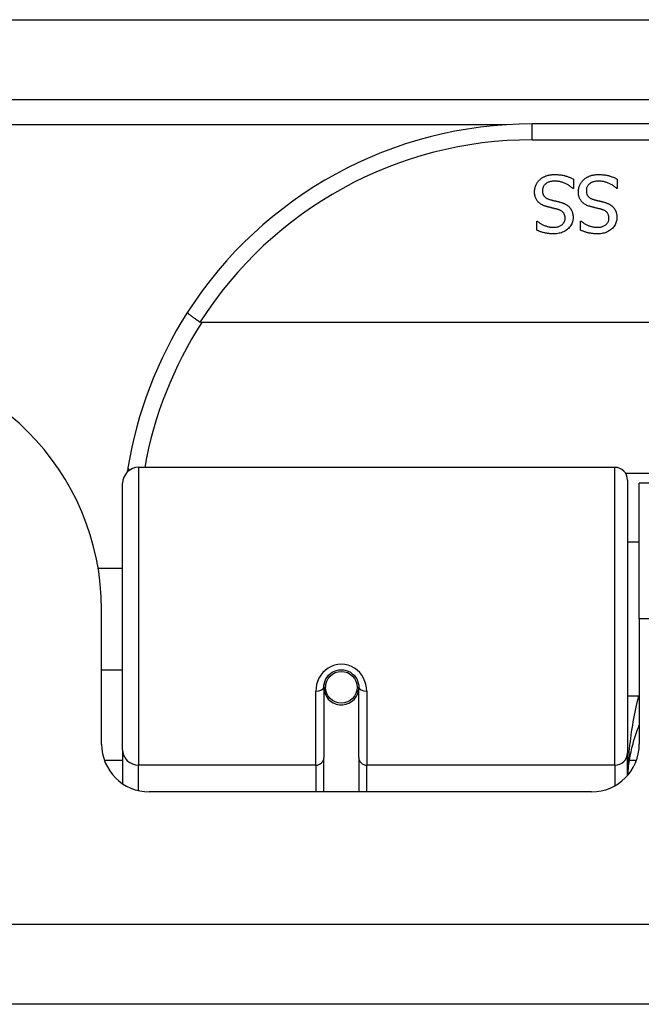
# Model space of a CAD drawing. Header units: inches. Extents: x 20 to 448, y 48 to 213.
# Tile 17 of 235: x 56.081 to 56.85, y 47.914 to 49.133. Entities that reach past the tile are written whole.
import ezdxf

# ---------------------------------------------------------------- set-up
doc = ezdxf.new("R2010")
doc.units = ezdxf.units.IN
doc.header["$MEASUREMENT"] = 0
doc.layers.add('Visible Edges(ANSI)', color=7, linetype='Continuous', lineweight=25)
doc.layers.add('Visible Tangent Edges(ANSI)', color=7, linetype='Continuous', lineweight=25)

msp = doc.modelspace()

# ---------------------------------------------------------------- linework, layer by layer
at = {"layer": 'Visible Edges(ANSI)'}
for p, q in [((19.9107, 49.0339), (61.7127, 49.0339)), ((58.2113, 49.0039), (56.7152, 49.0039)), ((56.7664, 48.9239), (56.7657, 48.9239)), ((56.7664, 48.9357), (56.7664, 48.9239)), ((56.8206, 48.9239), (56.8199, 48.9239)), ((56.8206, 48.9357), (56.8206, 48.9239)), ((56.7209, 48.8837), (56.7216, 48.8837)), ((56.7209, 48.8724), (56.7209, 48.8837)), ((56.7752, 48.8837), (56.7759, 48.8837)), ((56.7752, 48.8724), (56.7752, 48.8837)), ((58.6201, 48.7582), (56.3063, 48.7582)), ((56.228, 48.5789), (56.8176, 48.5789)), ((56.2083, 48.2293), (56.2083, 48.5592)), ((56.8333, 48.5631), (56.8333, 48.2255)), ((56.8477, 48.3914), (56.8477, 48.5594)), ((58.0787, 48.5594), (56.8477, 48.5594)), ((56.8333, 48.4868), (56.8477, 48.4868)), ((56.1779, 48.4543), (56.2083, 48.4543)), ((56.1822, 48.2364), (56.1822, 48.4024)), ((56.8477, 48.3914), (56.8477, 48.2364)), ((56.1822, 48.3284), (56.2083, 48.3284)), ((56.4573, 48.3067), (56.4573, 48.2198)), ((56.4594, 48.3043), (56.4574, 48.3043)), ((56.4578, 48.311), (56.4597, 48.3106)), ((56.4593, 48.3107), (56.4593, 48.3067)), ((56.4982, 48.3027), (56.5006, 48.3022)), ((56.5006, 48.2198), (56.5006, 48.3067)), ((56.8333, 48.2959), (56.8477, 48.2959)), ((56.2083, 48.2293), (56.2083, 48.1874)), ((56.4573, 48.1774), (56.4573, 48.2198)), ((56.5006, 48.2198), (56.5006, 48.1774)), ((56.8333, 48.1977), (56.8333, 48.2255)), ((56.7887, 48.1774), (56.2413, 48.1774)), ((61.6142, 47.9144), (20.0092, 47.9144))]:
    msp.add_line(p, q, dxfattribs=at)
at = {"layer": 'Visible Edges(ANSI)', "flags": 128}
for points in [[(56.7246, 48.9348), (56.7252, 48.9353), (56.7258, 48.9358), (56.7264, 48.9362), (56.727, 48.9367), (56.7276, 48.9371), (56.7282, 48.9375), (56.7289, 48.9379), (56.7295, 48.9383), (56.7302, 48.9386), (56.7309, 48.939), (56.7316, 48.9393), (56.7323, 48.9395), (56.733, 48.9398), (56.7338, 48.9401), (56.7346, 48.9403), (56.7354, 48.9405), (56.7363, 48.9406), (56.7372, 48.9408), (56.7381, 48.9409), (56.739, 48.941), (56.74, 48.9411), (56.741, 48.9412), (56.742, 48.9412), (56.7431, 48.9412)], [(56.7431, 48.9412), (56.7444, 48.9412), (56.7456, 48.9412), (56.7468, 48.9411), (56.748, 48.941), (56.7491, 48.9409), (56.7502, 48.9408), (56.7513, 48.9407), (56.7523, 48.9405), (56.7534, 48.9403), (56.7543, 48.9401), (56.7553, 48.9399), (56.7562, 48.9396), (56.7571, 48.9393), (56.758, 48.9391), (56.7589, 48.9388), (56.7597, 48.9385), (56.7606, 48.9381), (56.7614, 48.9378), (56.7623, 48.9375), (56.7631, 48.9372), (56.7639, 48.9368), (56.7648, 48.9364), (56.7656, 48.9361), (56.7664, 48.9357)], [(56.7789, 48.9348), (56.7795, 48.9353), (56.78, 48.9358), (56.7806, 48.9362), (56.7812, 48.9367), (56.7819, 48.9371), (56.7825, 48.9375), (56.7832, 48.9379), (56.7838, 48.9383), (56.7845, 48.9386), (56.7852, 48.939), (56.7859, 48.9393), (56.7866, 48.9395), (56.7873, 48.9398), (56.7881, 48.9401), (56.7889, 48.9403), (56.7897, 48.9405), (56.7906, 48.9406), (56.7914, 48.9408), (56.7924, 48.9409), (56.7933, 48.941), (56.7943, 48.9411), (56.7953, 48.9412), (56.7963, 48.9412), (56.7974, 48.9412)], [(56.7974, 48.9412), (56.7986, 48.9412), (56.7999, 48.9412), (56.8011, 48.9411), (56.8023, 48.941), (56.8034, 48.9409), (56.8045, 48.9408), (56.8056, 48.9407), (56.8066, 48.9405), (56.8076, 48.9403), (56.8086, 48.9401), (56.8096, 48.9399), (56.8105, 48.9396), (56.8114, 48.9393), (56.8123, 48.9391), (56.8131, 48.9388), (56.814, 48.9385), (56.8149, 48.9381), (56.8157, 48.9378), (56.8166, 48.9375), (56.8174, 48.9372), (56.8182, 48.9368), (56.819, 48.9364), (56.8198, 48.9361), (56.8206, 48.9357)], [(56.7182, 48.9197), (56.7182, 48.9204), (56.7182, 48.9211), (56.7183, 48.9218), (56.7184, 48.9225), (56.7185, 48.9232), (56.7186, 48.9239), (56.7188, 48.9246), (56.7189, 48.9252), (56.7191, 48.9259), (56.7194, 48.9266), (56.7196, 48.9273), (56.7199, 48.9279), (56.7202, 48.9286), (56.7205, 48.9293), (56.7208, 48.9299), (56.7212, 48.9305), (56.7215, 48.9311), (56.7219, 48.9317), (56.7223, 48.9322), (56.7227, 48.9328), (56.7232, 48.9333), (56.7236, 48.9338), (56.7241, 48.9343), (56.7246, 48.9348)], [(56.7438, 48.9331), (56.7425, 48.933), (56.7413, 48.933), (56.7401, 48.9329), (56.739, 48.9327), (56.738, 48.9325), (56.7369, 48.9322), (56.736, 48.932), (56.7351, 48.9316), (56.7342, 48.9312), (56.7334, 48.9308), (56.7327, 48.9303), (56.732, 48.9298), (56.7314, 48.9293), (56.7308, 48.9287), (56.7303, 48.9281), (56.7298, 48.9274), (56.7294, 48.9267), (56.729, 48.926), (56.7287, 48.9253), (56.7285, 48.9246), (56.7283, 48.9238), (56.7281, 48.923), (56.728, 48.9221), (56.728, 48.9212)], [(56.7657, 48.9239), (56.7649, 48.9246), (56.7641, 48.9253), (56.7633, 48.9259), (56.7624, 48.9266), (56.7616, 48.9272), (56.7607, 48.9277), (56.7598, 48.9283), (56.7589, 48.9288), (56.758, 48.9293), (56.7571, 48.9298), (56.7561, 48.9302), (56.7551, 48.9306), (56.7542, 48.931), (56.7532, 48.9314), (56.7522, 48.9317), (56.7513, 48.932), (56.7503, 48.9322), (56.7494, 48.9325), (56.7484, 48.9326), (56.7475, 48.9328), (56.7466, 48.9329), (56.7456, 48.933), (56.7447, 48.933), (56.7438, 48.9331)], [(56.7725, 48.9197), (56.7725, 48.9204), (56.7725, 48.9211), (56.7726, 48.9218), (56.7726, 48.9225), (56.7728, 48.9232), (56.7729, 48.9239), (56.773, 48.9246), (56.7732, 48.9252), (56.7734, 48.9259), (56.7736, 48.9266), (56.7739, 48.9273), (56.7742, 48.9279), (56.7744, 48.9286), (56.7748, 48.9293), (56.7751, 48.9299), (56.7754, 48.9305), (56.7758, 48.9311), (56.7762, 48.9317), (56.7766, 48.9322), (56.777, 48.9328), (56.7775, 48.9333), (56.7779, 48.9338), (56.7784, 48.9343), (56.7789, 48.9348)], [(56.7981, 48.9331), (56.7968, 48.933), (56.7956, 48.933), (56.7944, 48.9329), (56.7933, 48.9327), (56.7922, 48.9325), (56.7912, 48.9322), (56.7903, 48.932), (56.7894, 48.9316), (56.7885, 48.9312), (56.7877, 48.9308), (56.787, 48.9303), (56.7863, 48.9298), (56.7856, 48.9293), (56.785, 48.9287), (56.7845, 48.9281), (56.7841, 48.9274), (56.7836, 48.9267), (56.7833, 48.926), (56.783, 48.9253), (56.7827, 48.9246), (56.7825, 48.9238), (56.7824, 48.923), (56.7823, 48.9221), (56.7823, 48.9212)], [(56.8199, 48.9239), (56.8192, 48.9246), (56.8184, 48.9253), (56.8175, 48.9259), (56.8167, 48.9266), (56.8159, 48.9272), (56.815, 48.9277), (56.8141, 48.9283), (56.8132, 48.9288), (56.8123, 48.9293), (56.8113, 48.9298), (56.8104, 48.9302), (56.8094, 48.9306), (56.8084, 48.931), (56.8075, 48.9314), (56.8065, 48.9317), (56.8055, 48.932), (56.8046, 48.9322), (56.8036, 48.9325), (56.8027, 48.9326), (56.8018, 48.9328), (56.8008, 48.9329), (56.7999, 48.933), (56.799, 48.933), (56.7981, 48.9331)], [(56.7323, 48.9019), (56.7311, 48.9023), (56.7299, 48.9027), (56.7289, 48.9031), (56.7278, 48.9036), (56.7269, 48.9041), (56.7259, 48.9047), (56.7251, 48.9053), (56.7243, 48.9059), (56.7235, 48.9065), (56.7228, 48.9072), (56.7222, 48.9079), (56.7216, 48.9086), (56.721, 48.9094), (56.7205, 48.9102), (56.7201, 48.911), (56.7197, 48.9119), (56.7193, 48.9127), (56.719, 48.9137), (56.7188, 48.9146), (56.7186, 48.9156), (56.7184, 48.9166), (56.7183, 48.9176), (56.7182, 48.9186), (56.7182, 48.9197)], [(56.728, 48.9212), (56.728, 48.9205), (56.7281, 48.9199), (56.7281, 48.9192), (56.7282, 48.9186), (56.7284, 48.918), (56.7285, 48.9174), (56.7287, 48.9168), (56.7289, 48.9163), (56.7292, 48.9158), (56.7295, 48.9153), (56.7298, 48.9148), (56.7301, 48.9143), (56.7305, 48.9139), (56.7309, 48.9135), (56.7313, 48.9131), (56.7318, 48.9127), (56.7323, 48.9124), (56.7328, 48.912), (56.7334, 48.9117), (56.734, 48.9114), (56.7346, 48.9111), (56.7353, 48.9109), (56.736, 48.9106), (56.7367, 48.9104)], [(56.7865, 48.9019), (56.7853, 48.9023), (56.7842, 48.9027), (56.7831, 48.9031), (56.7821, 48.9036), (56.7811, 48.9041), (56.7802, 48.9047), (56.7793, 48.9053), (56.7785, 48.9059), (56.7778, 48.9065), (56.7771, 48.9072), (56.7764, 48.9079), (56.7758, 48.9086), (56.7753, 48.9094), (56.7748, 48.9102), (56.7744, 48.911), (56.774, 48.9119), (56.7736, 48.9127), (56.7733, 48.9137), (56.773, 48.9146), (56.7728, 48.9156), (56.7727, 48.9166), (56.7726, 48.9176), (56.7725, 48.9186), (56.7725, 48.9197)], [(56.7823, 48.9212), (56.7823, 48.9205), (56.7823, 48.9199), (56.7824, 48.9192), (56.7825, 48.9186), (56.7826, 48.918), (56.7828, 48.9174), (56.783, 48.9168), (56.7832, 48.9163), (56.7835, 48.9158), (56.7837, 48.9153), (56.784, 48.9148), (56.7844, 48.9143), (56.7847, 48.9139), (56.7851, 48.9135), (56.7856, 48.9131), (56.786, 48.9127), (56.7865, 48.9124), (56.7871, 48.912), (56.7876, 48.9117), (56.7883, 48.9114), (56.7889, 48.9111), (56.7896, 48.9109), (56.7903, 48.9106), (56.791, 48.9104)], [(56.7468, 48.8981), (56.7463, 48.8983), (56.7458, 48.8984), (56.7452, 48.8986), (56.7446, 48.8987), (56.7441, 48.8989), (56.7435, 48.899), (56.7428, 48.8992), (56.7422, 48.8993), (56.7415, 48.8995), (56.7409, 48.8996), (56.7402, 48.8998), (56.7395, 48.9), (56.7388, 48.9002), (56.7381, 48.9003), (56.7374, 48.9005), (56.7367, 48.9007), (56.7361, 48.9008), (56.7355, 48.901), (56.7349, 48.9011), (56.7343, 48.9013), (56.7338, 48.9014), (56.7333, 48.9016), (56.7327, 48.9017), (56.7323, 48.9019)], [(56.7367, 48.9104), (56.7373, 48.9102), (56.7378, 48.9101), (56.7383, 48.9099), (56.7389, 48.9098), (56.7394, 48.9097), (56.7399, 48.9095), (56.7404, 48.9094), (56.7409, 48.9093), (56.7413, 48.9092), (56.7418, 48.909), (56.7423, 48.9089), (56.7427, 48.9088), (56.7432, 48.9087), (56.7437, 48.9086), (56.7442, 48.9085), (56.7447, 48.9084), (56.7452, 48.9082), (56.7458, 48.9081), (56.7464, 48.908), (56.747, 48.9078), (56.7476, 48.9077), (56.7482, 48.9075), (56.7489, 48.9073), (56.7495, 48.9072)], [(56.7495, 48.9072), (56.7501, 48.907), (56.7507, 48.9068), (56.7513, 48.9066), (56.7519, 48.9065), (56.7525, 48.9063), (56.753, 48.9061), (56.7536, 48.9059), (56.7541, 48.9056), (56.7546, 48.9054), (56.7551, 48.9052), (56.7556, 48.905), (56.7561, 48.9047), (56.7566, 48.9045), (56.7571, 48.9042), (56.7575, 48.9039), (56.758, 48.9036), (56.7584, 48.9033), (56.7589, 48.903), (56.7593, 48.9027), (56.7597, 48.9024), (56.7601, 48.902), (56.7605, 48.9017), (56.7609, 48.9013), (56.7613, 48.9009)], [(56.7613, 48.9009), (56.7616, 48.9005), (56.762, 48.9001), (56.7623, 48.8997), (56.7626, 48.8992), (56.7629, 48.8988), (56.7632, 48.8983), (56.7635, 48.8979), (56.7637, 48.8974), (56.764, 48.8969), (56.7642, 48.8964), (56.7644, 48.8959), (56.7646, 48.8954), (56.7648, 48.8949), (56.765, 48.8943), (56.7652, 48.8937), (56.7653, 48.8932), (56.7654, 48.8926), (56.7656, 48.892), (56.7656, 48.8914), (56.7657, 48.8907), (56.7658, 48.8901), (56.7658, 48.8894), (56.7658, 48.8888), (56.7659, 48.8881)], [(56.8011, 48.8981), (56.8005, 48.8983), (56.8, 48.8984), (56.7995, 48.8986), (56.7989, 48.8987), (56.7983, 48.8989), (56.7977, 48.899), (56.7971, 48.8992), (56.7965, 48.8993), (56.7958, 48.8995), (56.7951, 48.8996), (56.7944, 48.8998), (56.7937, 48.9), (56.793, 48.9002), (56.7923, 48.9003), (56.7917, 48.9005), (56.791, 48.9007), (56.7904, 48.9008), (56.7898, 48.901), (56.7892, 48.9011), (56.7886, 48.9013), (56.7881, 48.9014), (56.7875, 48.9016), (56.787, 48.9017), (56.7865, 48.9019)], [(56.791, 48.9104), (56.7915, 48.9102), (56.7921, 48.9101), (56.7926, 48.9099), (56.7931, 48.9098), (56.7936, 48.9097), (56.7941, 48.9095), (56.7946, 48.9094), (56.7951, 48.9093), (56.7956, 48.9092), (56.7961, 48.909), (56.7965, 48.9089), (56.797, 48.9088), (56.7975, 48.9087), (56.798, 48.9086), (56.7985, 48.9085), (56.799, 48.9084), (56.7995, 48.9082), (56.8001, 48.9081), (56.8006, 48.908), (56.8012, 48.9078), (56.8019, 48.9077), (56.8025, 48.9075), (56.8031, 48.9073), (56.8038, 48.9072)], [(56.8038, 48.9072), (56.8044, 48.907), (56.805, 48.9068), (56.8056, 48.9066), (56.8062, 48.9065), (56.8067, 48.9063), (56.8073, 48.9061), (56.8078, 48.9059), (56.8084, 48.9056), (56.8089, 48.9054), (56.8094, 48.9052), (56.8099, 48.905), (56.8104, 48.9047), (56.8109, 48.9045), (56.8113, 48.9042), (56.8118, 48.9039), (56.8122, 48.9036), (56.8127, 48.9033), (56.8131, 48.903), (56.8135, 48.9027), (56.814, 48.9024), (56.8144, 48.902), (56.8148, 48.9017), (56.8151, 48.9013), (56.8155, 48.9009)], [(56.8155, 48.9009), (56.8159, 48.9005), (56.8162, 48.9001), (56.8166, 48.8997), (56.8169, 48.8992), (56.8172, 48.8988), (56.8175, 48.8983), (56.8177, 48.8979), (56.818, 48.8974), (56.8183, 48.8969), (56.8185, 48.8964), (56.8187, 48.8959), (56.8189, 48.8954), (56.8191, 48.8949), (56.8193, 48.8943), (56.8194, 48.8937), (56.8196, 48.8932), (56.8197, 48.8926), (56.8198, 48.892), (56.8199, 48.8914), (56.82, 48.8907), (56.82, 48.8901), (56.8201, 48.8894), (56.8201, 48.8888), (56.8201, 48.8881)], [(56.7414, 48.876), (56.7425, 48.876), (56.7435, 48.8761), (56.7445, 48.8762), (56.7455, 48.8763), (56.7464, 48.8765), (56.7473, 48.8767), (56.7482, 48.877), (56.749, 48.8773), (56.7498, 48.8777), (56.7506, 48.8781), (56.7513, 48.8786), (56.752, 48.879), (56.7526, 48.8796), (56.7532, 48.8801), (56.7538, 48.8807), (56.7542, 48.8813), (56.7547, 48.8819), (56.755, 48.8826), (56.7553, 48.8833), (56.7556, 48.884), (56.7558, 48.8847), (56.7559, 48.8855), (56.756, 48.8863), (56.756, 48.8871)], [(56.7659, 48.8881), (56.7658, 48.8867), (56.7657, 48.8853), (56.7654, 48.884), (56.7651, 48.8827), (56.7647, 48.8814), (56.7642, 48.8802), (56.7636, 48.879), (56.7629, 48.8778), (56.7621, 48.8767), (56.7612, 48.8757), (56.7602, 48.8746), (56.7591, 48.8736), (56.758, 48.8727), (56.7568, 48.8719), (56.7555, 48.8711), (56.7542, 48.8704), (56.7529, 48.8698), (56.7515, 48.8693), (56.75, 48.8688), (56.7485, 48.8685), (56.747, 48.8682), (56.7454, 48.868), (56.7437, 48.8679), (56.742, 48.8678)], [(56.756, 48.8871), (56.756, 48.8879), (56.756, 48.8886), (56.7559, 48.8892), (56.7558, 48.8899), (56.7556, 48.8905), (56.7554, 48.8911), (56.7552, 48.8917), (56.755, 48.8923), (56.7547, 48.8928), (56.7544, 48.8933), (56.754, 48.8938), (56.7536, 48.8943), (56.7532, 48.8947), (56.7528, 48.8951), (56.7523, 48.8955), (56.7518, 48.8959), (56.7513, 48.8962), (56.7507, 48.8966), (56.7502, 48.8969), (56.7495, 48.8972), (56.7489, 48.8974), (56.7482, 48.8977), (56.7475, 48.8979), (56.7468, 48.8981)], [(56.7957, 48.876), (56.7967, 48.876), (56.7978, 48.8761), (56.7988, 48.8762), (56.7997, 48.8763), (56.8007, 48.8765), (56.8016, 48.8767), (56.8024, 48.877), (56.8033, 48.8773), (56.8041, 48.8777), (56.8048, 48.8781), (56.8056, 48.8786), (56.8063, 48.879), (56.8069, 48.8796), (56.8075, 48.8801), (56.808, 48.8807), (56.8085, 48.8813), (56.8089, 48.8819), (56.8093, 48.8826), (56.8096, 48.8833), (56.8099, 48.884), (56.81, 48.8847), (56.8102, 48.8855), (56.8103, 48.8863), (56.8103, 48.8871)], [(56.8201, 48.8881), (56.8201, 48.8867), (56.8199, 48.8853), (56.8197, 48.884), (56.8194, 48.8827), (56.819, 48.8814), (56.8184, 48.8802), (56.8178, 48.879), (56.8171, 48.8778), (56.8163, 48.8767), (56.8155, 48.8757), (56.8145, 48.8746), (56.8134, 48.8736), (56.8123, 48.8727), (56.8111, 48.8719), (56.8098, 48.8711), (56.8085, 48.8704), (56.8072, 48.8698), (56.8058, 48.8693), (56.8043, 48.8688), (56.8028, 48.8685), (56.8013, 48.8682), (56.7997, 48.868), (56.798, 48.8679), (56.7963, 48.8678)], [(56.8103, 48.8871), (56.8103, 48.8879), (56.8102, 48.8886), (56.8102, 48.8892), (56.81, 48.8899), (56.8099, 48.8905), (56.8097, 48.8911), (56.8095, 48.8917), (56.8092, 48.8923), (56.809, 48.8928), (56.8086, 48.8933), (56.8083, 48.8938), (56.8079, 48.8943), (56.8075, 48.8947), (56.8071, 48.8951), (56.8066, 48.8955), (56.8061, 48.8959), (56.8056, 48.8962), (56.805, 48.8966), (56.8044, 48.8969), (56.8038, 48.8972), (56.8032, 48.8974), (56.8025, 48.8977), (56.8018, 48.8979), (56.8011, 48.8981)], [(56.7216, 48.8837), (56.7222, 48.8832), (56.7228, 48.8827), (56.7234, 48.8822), (56.7241, 48.8817), (56.7248, 48.8812), (56.7255, 48.8808), (56.7262, 48.8803), (56.727, 48.8799), (56.7278, 48.8795), (56.7286, 48.8791), (56.7294, 48.8787), (56.7303, 48.8783), (56.7312, 48.8779), (56.7321, 48.8776), (56.733, 48.8773), (56.7339, 48.877), (56.7348, 48.8768), (56.7357, 48.8765), (56.7366, 48.8764), (56.7376, 48.8762), (56.7385, 48.8761), (56.7395, 48.876), (56.7404, 48.876), (56.7414, 48.876)], [(56.7759, 48.8837), (56.7765, 48.8832), (56.7771, 48.8827), (56.7777, 48.8822), (56.7784, 48.8817), (56.7791, 48.8812), (56.7798, 48.8808), (56.7805, 48.8803), (56.7813, 48.8799), (56.7821, 48.8795), (56.7829, 48.8791), (56.7837, 48.8787), (56.7846, 48.8783), (56.7855, 48.8779), (56.7863, 48.8776), (56.7872, 48.8773), (56.7882, 48.877), (56.7891, 48.8768), (56.79, 48.8765), (56.7909, 48.8764), (56.7918, 48.8762), (56.7928, 48.8761), (56.7937, 48.876), (56.7947, 48.876), (56.7957, 48.876)], [(56.742, 48.8678), (56.741, 48.8678), (56.74, 48.8679), (56.7391, 48.8679), (56.7381, 48.868), (56.7372, 48.868), (56.7362, 48.8681), (56.7353, 48.8682), (56.7344, 48.8683), (56.7334, 48.8685), (56.7325, 48.8686), (56.7316, 48.8688), (56.7308, 48.869), (56.7299, 48.8692), (56.729, 48.8694), (56.7282, 48.8697), (56.7273, 48.8699), (56.7265, 48.8702), (56.7257, 48.8704), (56.7249, 48.8707), (56.7241, 48.871), (56.7233, 48.8714), (56.7225, 48.8717), (56.7217, 48.872), (56.7209, 48.8724)], [(56.7963, 48.8678), (56.7953, 48.8678), (56.7943, 48.8679), (56.7933, 48.8679), (56.7924, 48.868), (56.7914, 48.868), (56.7905, 48.8681), (56.7896, 48.8682), (56.7886, 48.8683), (56.7877, 48.8685), (56.7868, 48.8686), (56.7859, 48.8688), (56.785, 48.869), (56.7842, 48.8692), (56.7833, 48.8694), (56.7824, 48.8697), (56.7816, 48.8699), (56.7808, 48.8702), (56.7799, 48.8704), (56.7791, 48.8707), (56.7783, 48.871), (56.7775, 48.8714), (56.7767, 48.8717), (56.776, 48.872), (56.7752, 48.8724)], [(56.2886, 48.7707), (56.2886, 48.7706), (56.2886, 48.7705), (56.2887, 48.7703), (56.2889, 48.77), (56.2892, 48.7697), (56.2895, 48.7694), (56.2899, 48.769), (56.2904, 48.7686), (56.2909, 48.7682), (56.2915, 48.7677), (56.2921, 48.7672), (56.2928, 48.7667), (56.2936, 48.7661), (56.2944, 48.7655), (56.2952, 48.7649), (56.2961, 48.7642), (56.297, 48.7636), (56.298, 48.7629), (56.299, 48.7622), (56.3, 48.7615), (56.3011, 48.7609), (56.3021, 48.7601), (56.3032, 48.7594), (56.3043, 48.7587)], [(56.3063, 48.7582), (56.3062, 48.7582), (56.3062, 48.7582), (56.3061, 48.7582), (56.306, 48.7582), (56.3059, 48.7582), (56.3058, 48.7582), (56.3057, 48.7582), (56.3056, 48.7583), (56.3055, 48.7583), (56.3054, 48.7583), (56.3054, 48.7583), (56.3053, 48.7583), (56.3052, 48.7583), (56.3051, 48.7584), (56.305, 48.7584), (56.3049, 48.7584), (56.3048, 48.7585), (56.3048, 48.7585), (56.3047, 48.7585), (56.3046, 48.7586), (56.3045, 48.7586), (56.3044, 48.7587), (56.3044, 48.7587), (56.3043, 48.7587)], [(56.2148, 48.5781), (56.2148, 48.5779), (56.2148, 48.5777), (56.2147, 48.5775), (56.2147, 48.5773), (56.2147, 48.577), (56.2146, 48.5768), (56.2146, 48.5766), (56.2146, 48.5764), (56.2145, 48.5762), (56.2145, 48.576), (56.2145, 48.5758), (56.2144, 48.5756), (56.2144, 48.5754), (56.2144, 48.5752), (56.2143, 48.575), (56.2143, 48.5748), (56.2143, 48.5745), (56.2142, 48.5743), (56.2142, 48.5741), (56.2142, 48.5739), (56.2141, 48.5737), (56.2141, 48.5735), (56.2141, 48.5733), (56.214, 48.5731)], [(56.4573, 48.3067), (56.4575, 48.3093), (56.458, 48.312), (56.4588, 48.3145), (56.46, 48.317), (56.4614, 48.3194), (56.4633, 48.3216), (56.4654, 48.3236), (56.4678, 48.3252), (56.4704, 48.3266), (56.4732, 48.3275), (56.476, 48.3282), (56.479, 48.3284), (56.482, 48.3281), (56.4848, 48.3275), (56.4876, 48.3265), (56.4902, 48.3252), (56.4926, 48.3235), (56.4947, 48.3216), (56.4965, 48.3194), (56.498, 48.317), (56.4991, 48.3145), (56.5, 48.3119), (56.5005, 48.3093), (56.5006, 48.3067)], [(56.8337, 48.1982), (56.8339, 48.2008), (56.8341, 48.2034), (56.8344, 48.206), (56.8346, 48.2086), (56.835, 48.2111), (56.8353, 48.2137), (56.8357, 48.2163), (56.8361, 48.2189), (56.8366, 48.2215), (56.8371, 48.224), (56.8376, 48.2266), (56.8382, 48.2292), (56.8388, 48.2318), (56.8394, 48.2343), (56.8401, 48.2369), (56.8408, 48.2394), (56.8415, 48.242), (56.8423, 48.2445), (56.8431, 48.247), (56.844, 48.2496), (56.8448, 48.2521), (56.8458, 48.2546), (56.8467, 48.2571), (56.8477, 48.2596)]]:
    msp.add_lwpolyline(points, dxfattribs=at)
at = {"layer": 'Visible Edges(ANSI)'}
msp.add_circle((56.479, 48.3067), 0.0197, dxfattribs=at)
for centre, radius, start, end in [((56.7152, 48.497), 0.5069, 90, 147.3142), ((56.7152, 48.497), 0.5069, 147.3142, 170.7932), ((55.8702, 48.4024), 0.312, 0, 90), ((56.228, 48.5592), 0.0197, 90, 180), ((56.8176, 48.5631), 0.0157, 0, 90), ((56.479, 48.3067), 0.0217, 180, 348.1708), ((56.2413, 48.2364), 0.0591, 180, 270), ((56.7887, 48.2364), 0.0591, 270, 0)]:
    msp.add_arc(centre, radius, start, end, dxfattribs=at)
at = {"layer": 'Visible Tangent Edges(ANSI)'}
for p, q in [((19.9107, 49.1329), (60.9456, 49.1329)), ((56.6834, 49.0029), (41.5916, 49.0029)), ((56.7152, 48.9842), (56.7152, 49.0039)), ((56.7152, 48.9842), (58.2113, 48.9842)), ((56.228, 48.5789), (56.228, 48.2103)), ((56.8176, 48.2103), (56.8176, 48.5789)), ((58.0954, 48.5712), (56.8311, 48.5712)), ((58.0787, 48.3914), (56.8477, 48.3914)), ((56.4475, 48.2103), (56.4475, 48.302)), ((56.5105, 48.302), (56.5105, 48.2103)), ((56.1856, 48.2166), (56.2083, 48.2166)), ((56.228, 48.1789), (56.228, 48.2103)), ((56.4475, 48.2103), (56.228, 48.2103)), ((56.4475, 48.2103), (56.4475, 48.1774)), ((56.8176, 48.2103), (56.5105, 48.2103)), ((56.5105, 48.1774), (56.5105, 48.2103)), ((56.8176, 48.2103), (56.8176, 48.1849)), ((56.8358, 48.2166), (56.8443, 48.2166)), ((20.0092, 48.0134), (61.6142, 48.0134))]:
    msp.add_line(p, q, dxfattribs=at)
at = {"layer": 'Visible Tangent Edges(ANSI)', "flags": 128}
for points in [[(56.5105, 48.302), (56.5102, 48.306), (56.5095, 48.3101), (56.5083, 48.314), (56.5066, 48.3179), (56.5045, 48.3215), (56.5019, 48.3248), (56.4988, 48.3278), (56.4954, 48.3304), (56.4916, 48.3324), (56.4875, 48.334), (56.4833, 48.3349), (56.479, 48.3353), (56.4747, 48.3349), (56.4705, 48.334), (56.4665, 48.3325), (56.4627, 48.3304), (56.4592, 48.3279), (56.4561, 48.3249), (56.4535, 48.3215), (56.4513, 48.3179), (56.4496, 48.314), (56.4484, 48.3101), (56.4477, 48.306), (56.4475, 48.302)], [(56.8469, 48.2959), (56.8459, 48.2919), (56.8449, 48.288), (56.844, 48.284), (56.8431, 48.28), (56.8423, 48.276), (56.8415, 48.272), (56.8407, 48.2679), (56.84, 48.2639), (56.8393, 48.2598), (56.8386, 48.2558), (56.838, 48.2517), (56.8374, 48.2476), (56.8369, 48.2435), (56.8364, 48.2394), (56.8359, 48.2352), (56.8355, 48.2311), (56.8351, 48.227), (56.8348, 48.2228), (56.8345, 48.2187), (56.8342, 48.2145), (56.834, 48.2104), (56.8338, 48.2062), (56.8336, 48.2021), (56.8335, 48.1979)]]:
    msp.add_lwpolyline(points, dxfattribs=at)
at = {"layer": 'Visible Tangent Edges(ANSI)'}
for centre, start, end in [((56.7152, 48.497), 90, 147.5011), ((56.7152, 48.4932), 147.0552, 169.8777)]:
    msp.add_arc(centre, 0.4872, start, end, dxfattribs=at)
for centre, major_axis, ratio, start_param, end_param in [((56.2343, 48.5749), (-0.0194, 0.0031), 0.187438, 0, 0.544489), ((56.4475, 48.3067), (0.00984, 0), 0.476565, 4.712389, 6.283185), ((56.5105, 48.3067), (-0.00984, 0), 0.476565, 0, 1.570796), ((56.228, 48.2293), (-0.0197, 0), 0.965926, 0, 1.570796), ((56.4475, 48.2198), (0.00984, 0), 0.965926, 4.712389, 6.283185), ((56.5105, 48.2198), (-0.00984, 0), 0.965926, 0, 1.570796), ((56.8176, 48.2255), (0.0157, 0), 0.965926, 4.712389, 6.283185)]:
    msp.add_ellipse(centre, major_axis=major_axis, ratio=ratio, start_param=start_param, end_param=end_param, dxfattribs=at)

doc.saveas('drawing.dxf')
